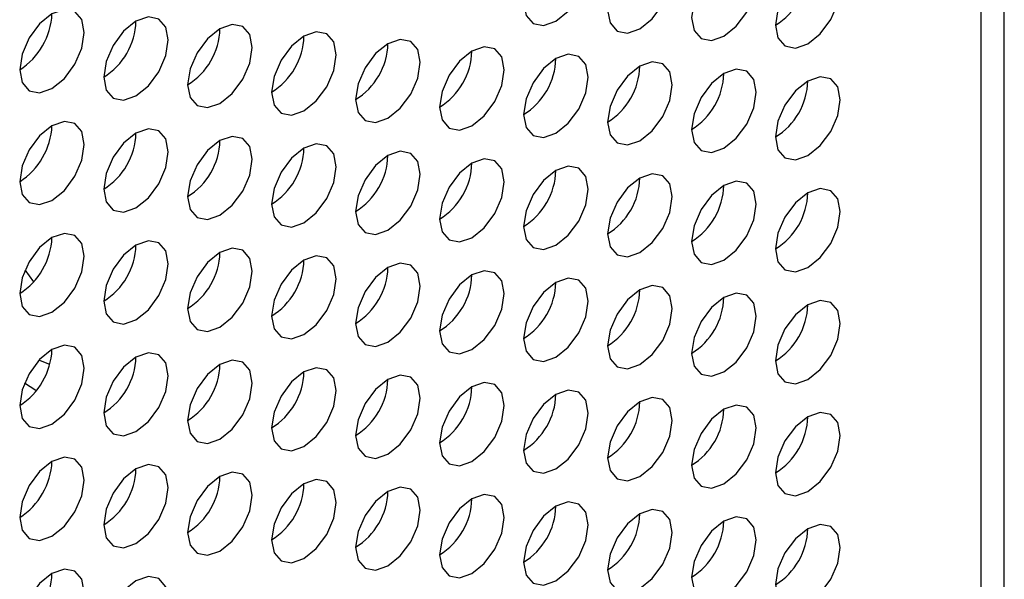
# Model space of a CAD drawing. Header units: millimetres. Extents: x 3619 to 4737, y 1503 to 2366.
# Tile 227 of 256: x 4639.36 to 4646.55, y 2027.57 to 2031.65. Entities that reach past the tile are written whole.
import ezdxf

# ---------------------------------------------------------------- set-up
doc = ezdxf.new("R2010")
doc.units = ezdxf.units.MM

msp = doc.modelspace()

# ---------------------------------------------------------------- linework, layer by layer
at = {"color": 7, "linetype": 'Continuous', "lineweight": 30}
for p, q in [((4646.5451, 2009.4094), (4646.5451, 2133.7755)), ((4646.3755, 2009.1811), (4646.3755, 2133.5312)), ((4639.4625, 2029.7416), (4639.3991, 2029.8278)), ((4639.5797, 2029.1386), (4639.5008, 2029.1693)), ((4639.3961, 2029.0042), (4639.4781, 2028.9503))]:
    msp.add_line(p, q, dxfattribs=at)
at = {"color": 7, "linetype": 'Continuous', "lineweight": 30, "flags": 128}
for points in [[(4643.2729, 2031.6422), (4643.3631, 2031.715), (4643.4396, 2031.8181), (4643.4906, 2031.9359), (4643.5086, 2032.0504), (4643.4906, 2032.1442), (4643.4396, 2032.203), (4643.3631, 2032.2179), (4643.2729, 2032.1865), (4643.1827, 2032.1137), (4643.1062, 2032.0106), (4643.0551, 2031.8928), (4643.0372, 2031.7783), (4643.0551, 2031.6845), (4643.1062, 2031.6257), (4643.1827, 2031.6108), (4643.2729, 2031.6422)], [(4643.8857, 2031.5877), (4643.9759, 2031.6605), (4644.0524, 2031.7636), (4644.1035, 2031.8814), (4644.1214, 2031.9959), (4644.1035, 2032.0897), (4644.0524, 2032.1485), (4643.9759, 2032.1634), (4643.8857, 2032.132), (4643.7955, 2032.0592), (4643.719, 2031.9561), (4643.668, 2031.8383), (4643.65, 2031.7238), (4643.668, 2031.63), (4643.719, 2031.5712), (4643.7955, 2031.5563), (4643.8857, 2031.5877)], [(4644.4985, 2031.5332), (4644.5887, 2031.606), (4644.6652, 2031.7091), (4644.7163, 2031.8269), (4644.7342, 2031.9414), (4644.7163, 2032.0352), (4644.6652, 2032.094), (4644.5887, 2032.1089), (4644.4985, 2032.0775), (4644.4083, 2032.0048), (4644.3319, 2031.9016), (4644.2808, 2031.7838), (4644.2628, 2031.6693), (4644.2808, 2031.5755), (4644.3319, 2031.5167), (4644.4083, 2031.5018), (4644.4985, 2031.5332)], [(4645.1114, 2031.4787), (4645.2016, 2031.5515), (4645.278, 2031.6546), (4645.3291, 2031.7724), (4645.3471, 2031.8869), (4645.3291, 2031.9807), (4645.278, 2032.0395), (4645.2016, 2032.0544), (4645.1114, 2032.023), (4645.0212, 2031.9503), (4644.9447, 2031.8471), (4644.8936, 2031.7293), (4644.8757, 2031.6148), (4644.8936, 2031.521), (4644.9447, 2031.4622), (4645.0212, 2031.4473), (4645.1114, 2031.4787)], [(4639.5959, 2031.1526), (4639.6861, 2031.2254), (4639.7626, 2031.3285), (4639.8137, 2031.4463), (4639.8316, 2031.5608), (4639.8137, 2031.6546), (4639.7626, 2031.7134), (4639.6861, 2031.7283), (4639.5959, 2031.6969), (4639.5057, 2031.6242), (4639.4293, 2031.521), (4639.3782, 2031.4032), (4639.3602, 2031.2887), (4639.3782, 2031.1949), (4639.4293, 2031.1361), (4639.5057, 2031.1212), (4639.5959, 2031.1526)], [(4640.2088, 2031.0981), (4640.299, 2031.1709), (4640.3754, 2031.274), (4640.4265, 2031.3918), (4640.4445, 2031.5063), (4640.4265, 2031.6001), (4640.3754, 2031.6589), (4640.299, 2031.6738), (4640.2088, 2031.6425), (4640.1186, 2031.5697), (4640.0421, 2031.4665), (4639.991, 2031.3487), (4639.9731, 2031.2342), (4639.991, 2031.1404), (4640.0421, 2031.0816), (4640.1186, 2031.0667), (4640.2088, 2031.0981)], [(4640.8216, 2031.0436), (4640.9118, 2031.1164), (4640.9882, 2031.2195), (4641.0393, 2031.3373), (4641.0573, 2031.4518), (4641.0393, 2031.5456), (4640.9882, 2031.6045), (4640.9118, 2031.6193), (4640.8216, 2031.588), (4640.7314, 2031.5152), (4640.6549, 2031.412), (4640.6038, 2031.2942), (4640.5859, 2031.1797), (4640.6038, 2031.0859), (4640.6549, 2031.0271), (4640.7314, 2031.0122), (4640.8216, 2031.0436)], [(4641.4344, 2030.9891), (4641.5246, 2031.0619), (4641.6011, 2031.165), (4641.6522, 2031.2828), (4641.6701, 2031.3974), (4641.6522, 2031.4912), (4641.6011, 2031.55), (4641.5246, 2031.5648), (4641.4344, 2031.5335), (4641.3442, 2031.4607), (4641.2677, 2031.3575), (4641.2166, 2031.2397), (4641.1987, 2031.1252), (4641.2166, 2031.0314), (4641.2677, 2030.9726), (4641.3442, 2030.9578), (4641.4344, 2030.9891)], [(4642.0472, 2030.9346), (4642.1374, 2031.0074), (4642.2139, 2031.1105), (4642.265, 2031.2283), (4642.2829, 2031.3429), (4642.265, 2031.4367), (4642.2139, 2031.4955), (4642.1374, 2031.5103), (4642.0472, 2031.479), (4641.957, 2031.4062), (4641.8806, 2031.303), (4641.8295, 2031.1852), (4641.8115, 2031.0707), (4641.8295, 2030.9769), (4641.8806, 2030.9181), (4641.957, 2030.9033), (4642.0472, 2030.9346)], [(4642.6601, 2030.8801), (4642.7503, 2030.9529), (4642.8267, 2031.0561), (4642.8778, 2031.1738), (4642.8958, 2031.2884), (4642.8778, 2031.3822), (4642.8267, 2031.441), (4642.7503, 2031.4558), (4642.6601, 2031.4245), (4642.5699, 2031.3517), (4642.4934, 2031.2485), (4642.4423, 2031.1307), (4642.4244, 2031.0162), (4642.4423, 2030.9224), (4642.4934, 2030.8636), (4642.5699, 2030.8488), (4642.6601, 2030.8801)], [(4643.2729, 2030.8256), (4643.3631, 2030.8984), (4643.4396, 2031.0016), (4643.4906, 2031.1194), (4643.5086, 2031.2339), (4643.4906, 2031.3277), (4643.4396, 2031.3865), (4643.3631, 2031.4013), (4643.2729, 2031.37), (4643.1827, 2031.2972), (4643.1062, 2031.194), (4643.0551, 2031.0763), (4643.0372, 2030.9617), (4643.0551, 2030.8679), (4643.1062, 2030.8091), (4643.1827, 2030.7943), (4643.2729, 2030.8256)], [(4643.8857, 2030.7711), (4643.9759, 2030.8439), (4644.0524, 2030.9471), (4644.1035, 2031.0649), (4644.1214, 2031.1794), (4644.1035, 2031.2732), (4644.0524, 2031.332), (4643.9759, 2031.3468), (4643.8857, 2031.3155), (4643.7955, 2031.2427), (4643.719, 2031.1396), (4643.668, 2031.0218), (4643.65, 2030.9072), (4643.668, 2030.8134), (4643.719, 2030.7546), (4643.7955, 2030.7398), (4643.8857, 2030.7711)], [(4644.4985, 2030.7166), (4644.5887, 2030.7894), (4644.6652, 2030.8926), (4644.7163, 2031.0104), (4644.7342, 2031.1249), (4644.7163, 2031.2187), (4644.6652, 2031.2775), (4644.5887, 2031.2923), (4644.4985, 2031.261), (4644.4083, 2031.1882), (4644.3319, 2031.0851), (4644.2808, 2030.9673), (4644.2628, 2030.8528), (4644.2808, 2030.7589), (4644.3319, 2030.7001), (4644.4083, 2030.6853), (4644.4985, 2030.7166)], [(4645.1114, 2030.6621), (4645.2016, 2030.7349), (4645.278, 2030.8381), (4645.3291, 2030.9559), (4645.3471, 2031.0704), (4645.3291, 2031.1642), (4645.278, 2031.223), (4645.2016, 2031.2379), (4645.1114, 2031.2065), (4645.0212, 2031.1337), (4644.9447, 2031.0306), (4644.8936, 2030.9128), (4644.8757, 2030.7983), (4644.8936, 2030.7045), (4644.9447, 2030.6456), (4645.0212, 2030.6308), (4645.1114, 2030.6621)], [(4639.5959, 2030.336), (4639.6861, 2030.4088), (4639.7626, 2030.512), (4639.8137, 2030.6298), (4639.8316, 2030.7443), (4639.8137, 2030.8381), (4639.7626, 2030.8969), (4639.6861, 2030.9118), (4639.5959, 2030.8804), (4639.5057, 2030.8076), (4639.4293, 2030.7045), (4639.3782, 2030.5867), (4639.3602, 2030.4722), (4639.3782, 2030.3784), (4639.4293, 2030.3195), (4639.5057, 2030.3047), (4639.5959, 2030.336)], [(4640.2088, 2030.2815), (4640.299, 2030.3543), (4640.3754, 2030.4575), (4640.4265, 2030.5753), (4640.4445, 2030.6898), (4640.4265, 2030.7836), (4640.3754, 2030.8424), (4640.299, 2030.8573), (4640.2088, 2030.8259), (4640.1186, 2030.7531), (4640.0421, 2030.65), (4639.991, 2030.5322), (4639.9731, 2030.4177), (4639.991, 2030.3239), (4640.0421, 2030.2651), (4640.1186, 2030.2502), (4640.2088, 2030.2815)], [(4640.8216, 2030.2271), (4640.9118, 2030.2998), (4640.9882, 2030.403), (4641.0393, 2030.5208), (4641.0573, 2030.6353), (4641.0393, 2030.7291), (4640.9882, 2030.7879), (4640.9118, 2030.8028), (4640.8216, 2030.7714), (4640.7314, 2030.6986), (4640.6549, 2030.5955), (4640.6038, 2030.4777), (4640.5859, 2030.3632), (4640.6038, 2030.2694), (4640.6549, 2030.2106), (4640.7314, 2030.1957), (4640.8216, 2030.2271)], [(4641.4344, 2030.1726), (4641.5246, 2030.2454), (4641.6011, 2030.3485), (4641.6522, 2030.4663), (4641.6701, 2030.5808), (4641.6522, 2030.6746), (4641.6011, 2030.7334), (4641.5246, 2030.7483), (4641.4344, 2030.7169), (4641.3442, 2030.6441), (4641.2677, 2030.541), (4641.2166, 2030.4232), (4641.1987, 2030.3087), (4641.2166, 2030.2149), (4641.2677, 2030.1561), (4641.3442, 2030.1412), (4641.4344, 2030.1726)], [(4642.0472, 2030.1181), (4642.1374, 2030.1909), (4642.2139, 2030.294), (4642.265, 2030.4118), (4642.2829, 2030.5263), (4642.265, 2030.6201), (4642.2139, 2030.6789), (4642.1374, 2030.6938), (4642.0472, 2030.6624), (4641.957, 2030.5896), (4641.8806, 2030.4865), (4641.8295, 2030.3687), (4641.8115, 2030.2542), (4641.8295, 2030.1604), (4641.8806, 2030.1016), (4641.957, 2030.0867), (4642.0472, 2030.1181)], [(4642.6601, 2030.0636), (4642.7503, 2030.1364), (4642.8267, 2030.2395), (4642.8778, 2030.3573), (4642.8958, 2030.4718), (4642.8778, 2030.5656), (4642.8267, 2030.6244), (4642.7503, 2030.6393), (4642.6601, 2030.6079), (4642.5699, 2030.5351), (4642.4934, 2030.432), (4642.4423, 2030.3142), (4642.4244, 2030.1997), (4642.4423, 2030.1059), (4642.4934, 2030.0471), (4642.5699, 2030.0322), (4642.6601, 2030.0636)], [(4643.2729, 2030.0091), (4643.3631, 2030.0819), (4643.4396, 2030.185), (4643.4906, 2030.3028), (4643.5086, 2030.4173), (4643.4906, 2030.5111), (4643.4396, 2030.5699), (4643.3631, 2030.5848), (4643.2729, 2030.5534), (4643.1827, 2030.4807), (4643.1062, 2030.3775), (4643.0551, 2030.2597), (4643.0372, 2030.1452), (4643.0551, 2030.0514), (4643.1062, 2029.9926), (4643.1827, 2029.9777), (4643.2729, 2030.0091)], [(4643.8857, 2029.9546), (4643.9759, 2030.0274), (4644.0524, 2030.1305), (4644.1035, 2030.2483), (4644.1214, 2030.3628), (4644.1035, 2030.4566), (4644.0524, 2030.5154), (4643.9759, 2030.5303), (4643.8857, 2030.4989), (4643.7955, 2030.4262), (4643.719, 2030.323), (4643.668, 2030.2052), (4643.65, 2030.0907), (4643.668, 2029.9969), (4643.719, 2029.9381), (4643.7955, 2029.9232), (4643.8857, 2029.9546)], [(4644.4985, 2029.9001), (4644.5887, 2029.9729), (4644.6652, 2030.076), (4644.7163, 2030.1938), (4644.7342, 2030.3083), (4644.7163, 2030.4021), (4644.6652, 2030.461), (4644.5887, 2030.4758), (4644.4985, 2030.4445), (4644.4083, 2030.3717), (4644.3319, 2030.2685), (4644.2808, 2030.1507), (4644.2628, 2030.0362), (4644.2808, 2029.9424), (4644.3319, 2029.8836), (4644.4083, 2029.8687), (4644.4985, 2029.9001)], [(4645.1114, 2029.8456), (4645.2016, 2029.9184), (4645.278, 2030.0215), (4645.3291, 2030.1393), (4645.3471, 2030.2539), (4645.3291, 2030.3477), (4645.278, 2030.4065), (4645.2016, 2030.4213), (4645.1114, 2030.39), (4645.0212, 2030.3172), (4644.9447, 2030.214), (4644.8936, 2030.0962), (4644.8757, 2029.9817), (4644.8936, 2029.8879), (4644.9447, 2029.8291), (4645.0212, 2029.8142), (4645.1114, 2029.8456)], [(4639.5959, 2029.5195), (4639.6861, 2029.5923), (4639.7626, 2029.6954), (4639.8137, 2029.8132), (4639.8316, 2029.9278), (4639.8137, 2030.0216), (4639.7626, 2030.0804), (4639.6861, 2030.0952), (4639.5959, 2030.0639), (4639.5057, 2029.9911), (4639.4293, 2029.8879), (4639.3782, 2029.7701), (4639.3602, 2029.6556), (4639.3782, 2029.5618), (4639.4293, 2029.503), (4639.5057, 2029.4881), (4639.5959, 2029.5195)], [(4640.2088, 2029.465), (4640.299, 2029.5378), (4640.3754, 2029.6409), (4640.4265, 2029.7587), (4640.4445, 2029.8733), (4640.4265, 2029.9671), (4640.3754, 2030.0259), (4640.299, 2030.0407), (4640.2088, 2030.0094), (4640.1186, 2029.9366), (4640.0421, 2029.8334), (4639.991, 2029.7156), (4639.9731, 2029.6011), (4639.991, 2029.5073), (4640.0421, 2029.4485), (4640.1186, 2029.4337), (4640.2088, 2029.465)], [(4640.8216, 2029.4105), (4640.9118, 2029.4833), (4640.9882, 2029.5865), (4641.0393, 2029.7042), (4641.0573, 2029.8188), (4641.0393, 2029.9126), (4640.9882, 2029.9714), (4640.9118, 2029.9862), (4640.8216, 2029.9549), (4640.7314, 2029.8821), (4640.6549, 2029.7789), (4640.6038, 2029.6611), (4640.5859, 2029.5466), (4640.6038, 2029.4528), (4640.6549, 2029.394), (4640.7314, 2029.3792), (4640.8216, 2029.4105)], [(4641.4344, 2029.356), (4641.5246, 2029.4288), (4641.6011, 2029.532), (4641.6522, 2029.6498), (4641.6701, 2029.7643), (4641.6522, 2029.8581), (4641.6011, 2029.9169), (4641.5246, 2029.9317), (4641.4344, 2029.9004), (4641.3442, 2029.8276), (4641.2677, 2029.7244), (4641.2166, 2029.6067), (4641.1987, 2029.4921), (4641.2166, 2029.3983), (4641.2677, 2029.3395), (4641.3442, 2029.3247), (4641.4344, 2029.356)], [(4642.0472, 2029.3015), (4642.1374, 2029.3743), (4642.2139, 2029.4775), (4642.265, 2029.5953), (4642.2829, 2029.7098), (4642.265, 2029.8036), (4642.2139, 2029.8624), (4642.1374, 2029.8772), (4642.0472, 2029.8459), (4641.957, 2029.7731), (4641.8806, 2029.67), (4641.8295, 2029.5522), (4641.8115, 2029.4376), (4641.8295, 2029.3438), (4641.8806, 2029.285), (4641.957, 2029.2702), (4642.0472, 2029.3015)], [(4642.6601, 2029.247), (4642.7503, 2029.3198), (4642.8267, 2029.423), (4642.8778, 2029.5408), (4642.8958, 2029.6553), (4642.8778, 2029.7491), (4642.8267, 2029.8079), (4642.7503, 2029.8227), (4642.6601, 2029.7914), (4642.5699, 2029.7186), (4642.4934, 2029.6155), (4642.4423, 2029.4977), (4642.4244, 2029.3831), (4642.4423, 2029.2893), (4642.4934, 2029.2305), (4642.5699, 2029.2157), (4642.6601, 2029.247)], [(4643.2729, 2029.1925), (4643.3631, 2029.2653), (4643.4396, 2029.3685), (4643.4906, 2029.4863), (4643.5086, 2029.6008), (4643.4906, 2029.6946), (4643.4396, 2029.7534), (4643.3631, 2029.7683), (4643.2729, 2029.7369), (4643.1827, 2029.6641), (4643.1062, 2029.561), (4643.0551, 2029.4432), (4643.0372, 2029.3287), (4643.0551, 2029.2349), (4643.1062, 2029.176), (4643.1827, 2029.1612), (4643.2729, 2029.1925)], [(4643.8857, 2029.138), (4643.9759, 2029.2108), (4644.0524, 2029.314), (4644.1035, 2029.4318), (4644.1214, 2029.5463), (4644.1035, 2029.6401), (4644.0524, 2029.6989), (4643.9759, 2029.7138), (4643.8857, 2029.6824), (4643.7955, 2029.6096), (4643.719, 2029.5065), (4643.668, 2029.3887), (4643.65, 2029.2742), (4643.668, 2029.1804), (4643.719, 2029.1216), (4643.7955, 2029.1067), (4643.8857, 2029.138)], [(4644.4985, 2029.0836), (4644.5887, 2029.1563), (4644.6652, 2029.2595), (4644.7163, 2029.3773), (4644.7342, 2029.4918), (4644.7163, 2029.5856), (4644.6652, 2029.6444), (4644.5887, 2029.6593), (4644.4985, 2029.6279), (4644.4083, 2029.5551), (4644.3319, 2029.452), (4644.2808, 2029.3342), (4644.2628, 2029.2197), (4644.2808, 2029.1259), (4644.3319, 2029.0671), (4644.4083, 2029.0522), (4644.4985, 2029.0836)], [(4645.1114, 2029.0291), (4645.2016, 2029.1019), (4645.278, 2029.205), (4645.3291, 2029.3228), (4645.3471, 2029.4373), (4645.3291, 2029.5311), (4645.278, 2029.5899), (4645.2016, 2029.6048), (4645.1114, 2029.5734), (4645.0212, 2029.5006), (4644.9447, 2029.3975), (4644.8936, 2029.2797), (4644.8757, 2029.1652), (4644.8936, 2029.0714), (4644.9447, 2029.0126), (4645.0212, 2028.9977), (4645.1114, 2029.0291)], [(4639.5959, 2028.703), (4639.6861, 2028.7758), (4639.7626, 2028.8789), (4639.8137, 2028.9967), (4639.8316, 2029.1112), (4639.8137, 2029.205), (4639.7626, 2029.2638), (4639.6861, 2029.2787), (4639.5959, 2029.2473), (4639.5057, 2029.1745), (4639.4293, 2029.0714), (4639.3782, 2028.9536), (4639.3602, 2028.8391), (4639.3782, 2028.7453), (4639.4293, 2028.6865), (4639.5057, 2028.6716), (4639.5959, 2028.703)], [(4640.2088, 2028.6485), (4640.299, 2028.7213), (4640.3754, 2028.8244), (4640.4265, 2028.9422), (4640.4445, 2029.0567), (4640.4265, 2029.1505), (4640.3754, 2029.2093), (4640.299, 2029.2242), (4640.2088, 2029.1928), (4640.1186, 2029.12), (4640.0421, 2029.0169), (4639.991, 2028.8991), (4639.9731, 2028.7846), (4639.991, 2028.6908), (4640.0421, 2028.632), (4640.1186, 2028.6171), (4640.2088, 2028.6485)], [(4640.8216, 2028.594), (4640.9118, 2028.6668), (4640.9882, 2028.7699), (4641.0393, 2028.8877), (4641.0573, 2029.0022), (4641.0393, 2029.096), (4640.9882, 2029.1548), (4640.9118, 2029.1697), (4640.8216, 2029.1383), (4640.7314, 2029.0655), (4640.6549, 2028.9624), (4640.6038, 2028.8446), (4640.5859, 2028.7301), (4640.6038, 2028.6363), (4640.6549, 2028.5775), (4640.7314, 2028.5626), (4640.8216, 2028.594)], [(4641.4344, 2028.5395), (4641.5246, 2028.6123), (4641.6011, 2028.7154), (4641.6522, 2028.8332), (4641.6701, 2028.9477), (4641.6522, 2029.0415), (4641.6011, 2029.1003), (4641.5246, 2029.1152), (4641.4344, 2029.0838), (4641.3442, 2029.0111), (4641.2677, 2028.9079), (4641.2166, 2028.7901), (4641.1987, 2028.6756), (4641.2166, 2028.5818), (4641.2677, 2028.523), (4641.3442, 2028.5081), (4641.4344, 2028.5395)], [(4642.0472, 2028.485), (4642.1374, 2028.5578), (4642.2139, 2028.6609), (4642.265, 2028.7787), (4642.2829, 2028.8932), (4642.265, 2028.987), (4642.2139, 2029.0458), (4642.1374, 2029.0607), (4642.0472, 2029.0293), (4641.957, 2028.9566), (4641.8806, 2028.8534), (4641.8295, 2028.7356), (4641.8115, 2028.6211), (4641.8295, 2028.5273), (4641.8806, 2028.4685), (4641.957, 2028.4536), (4642.0472, 2028.485)], [(4642.6601, 2028.4305), (4642.7503, 2028.5033), (4642.8267, 2028.6064), (4642.8778, 2028.7242), (4642.8958, 2028.8387), (4642.8778, 2028.9325), (4642.8267, 2028.9914), (4642.7503, 2029.0062), (4642.6601, 2028.9749), (4642.5699, 2028.9021), (4642.4934, 2028.7989), (4642.4423, 2028.6811), (4642.4244, 2028.5666), (4642.4423, 2028.4728), (4642.4934, 2028.414), (4642.5699, 2028.3991), (4642.6601, 2028.4305)], [(4643.2729, 2028.376), (4643.3631, 2028.4488), (4643.4396, 2028.5519), (4643.4906, 2028.6697), (4643.5086, 2028.7842), (4643.4906, 2028.8781), (4643.4396, 2028.9369), (4643.3631, 2028.9517), (4643.2729, 2028.9204), (4643.1827, 2028.8476), (4643.1062, 2028.7444), (4643.0551, 2028.6266), (4643.0372, 2028.5121), (4643.0551, 2028.4183), (4643.1062, 2028.3595), (4643.1827, 2028.3446), (4643.2729, 2028.376)], [(4643.8857, 2028.3215), (4643.9759, 2028.3943), (4644.0524, 2028.4974), (4644.1035, 2028.6152), (4644.1214, 2028.7298), (4644.1035, 2028.8236), (4644.0524, 2028.8824), (4643.9759, 2028.8972), (4643.8857, 2028.8659), (4643.7955, 2028.7931), (4643.719, 2028.6899), (4643.668, 2028.5721), (4643.65, 2028.4576), (4643.668, 2028.3638), (4643.719, 2028.305), (4643.7955, 2028.2902), (4643.8857, 2028.3215)], [(4644.4985, 2028.267), (4644.5887, 2028.3398), (4644.6652, 2028.443), (4644.7163, 2028.5607), (4644.7342, 2028.6753), (4644.7163, 2028.7691), (4644.6652, 2028.8279), (4644.5887, 2028.8427), (4644.4985, 2028.8114), (4644.4083, 2028.7386), (4644.3319, 2028.6354), (4644.2808, 2028.5176), (4644.2628, 2028.4031), (4644.2808, 2028.3093), (4644.3319, 2028.2505), (4644.4083, 2028.2357), (4644.4985, 2028.267)], [(4645.1114, 2028.2125), (4645.2016, 2028.2853), (4645.278, 2028.3885), (4645.3291, 2028.5063), (4645.3471, 2028.6208), (4645.3291, 2028.7146), (4645.278, 2028.7734), (4645.2016, 2028.7882), (4645.1114, 2028.7569), (4645.0212, 2028.6841), (4644.9447, 2028.5809), (4644.8936, 2028.4631), (4644.8757, 2028.3486), (4644.8936, 2028.2548), (4644.9447, 2028.196), (4645.0212, 2028.1812), (4645.1114, 2028.2125)], [(4639.5959, 2027.8864), (4639.6861, 2027.9592), (4639.7626, 2028.0624), (4639.8137, 2028.1802), (4639.8316, 2028.2947), (4639.8137, 2028.3885), (4639.7626, 2028.4473), (4639.6861, 2028.4621), (4639.5959, 2028.4308), (4639.5057, 2028.358), (4639.4293, 2028.2548), (4639.3782, 2028.1371), (4639.3602, 2028.0225), (4639.3782, 2027.9287), (4639.4293, 2027.8699), (4639.5057, 2027.8551), (4639.5959, 2027.8864)], [(4640.2088, 2027.8319), (4640.299, 2027.9047), (4640.3754, 2028.0079), (4640.4265, 2028.1257), (4640.4445, 2028.2402), (4640.4265, 2028.334), (4640.3754, 2028.3928), (4640.299, 2028.4076), (4640.2088, 2028.3763), (4640.1186, 2028.3035), (4640.0421, 2028.2004), (4639.991, 2028.0826), (4639.9731, 2027.968), (4639.991, 2027.8742), (4640.0421, 2027.8154), (4640.1186, 2027.8006), (4640.2088, 2027.8319)], [(4640.8216, 2027.7774), (4640.9118, 2027.8502), (4640.9882, 2027.9534), (4641.0393, 2028.0712), (4641.0573, 2028.1857), (4641.0393, 2028.2795), (4640.9882, 2028.3383), (4640.9118, 2028.3531), (4640.8216, 2028.3218), (4640.7314, 2028.249), (4640.6549, 2028.1459), (4640.6038, 2028.0281), (4640.5859, 2027.9135), (4640.6038, 2027.8197), (4640.6549, 2027.7609), (4640.7314, 2027.7461), (4640.8216, 2027.7774)], [(4641.4344, 2027.7229), (4641.5246, 2027.7957), (4641.6011, 2027.8989), (4641.6522, 2028.0167), (4641.6701, 2028.1312), (4641.6522, 2028.225), (4641.6011, 2028.2838), (4641.5246, 2028.2987), (4641.4344, 2028.2673), (4641.3442, 2028.1945), (4641.2677, 2028.0914), (4641.2166, 2027.9736), (4641.1987, 2027.8591), (4641.2166, 2027.7653), (4641.2677, 2027.7064), (4641.3442, 2027.6916), (4641.4344, 2027.7229)], [(4642.0472, 2027.6684), (4642.1374, 2027.7412), (4642.2139, 2027.8444), (4642.265, 2027.9622), (4642.2829, 2028.0767), (4642.265, 2028.1705), (4642.2139, 2028.2293), (4642.1374, 2028.2442), (4642.0472, 2028.2128), (4641.957, 2028.14), (4641.8806, 2028.0369), (4641.8295, 2027.9191), (4641.8115, 2027.8046), (4641.8295, 2027.7108), (4641.8806, 2027.652), (4641.957, 2027.6371), (4642.0472, 2027.6684)], [(4642.6601, 2027.614), (4642.7503, 2027.6867), (4642.8267, 2027.7899), (4642.8778, 2027.9077), (4642.8958, 2028.0222), (4642.8778, 2028.116), (4642.8267, 2028.1748), (4642.7503, 2028.1897), (4642.6601, 2028.1583), (4642.5699, 2028.0855), (4642.4934, 2027.9824), (4642.4423, 2027.8646), (4642.4244, 2027.7501), (4642.4423, 2027.6563), (4642.4934, 2027.5975), (4642.5699, 2027.5826), (4642.6601, 2027.614)], [(4643.2729, 2027.5595), (4643.3631, 2027.6322), (4643.4396, 2027.7354), (4643.4906, 2027.8532), (4643.5086, 2027.9677), (4643.4906, 2028.0615), (4643.4396, 2028.1203), (4643.3631, 2028.1352), (4643.2729, 2028.1038), (4643.1827, 2028.031), (4643.1062, 2027.9279), (4643.0551, 2027.8101), (4643.0372, 2027.6956), (4643.0551, 2027.6018), (4643.1062, 2027.543), (4643.1827, 2027.5281), (4643.2729, 2027.5595)], [(4643.8857, 2027.505), (4643.9759, 2027.5778), (4644.0524, 2027.6809), (4644.1035, 2027.7987), (4644.1214, 2027.9132), (4644.1035, 2028.007), (4644.0524, 2028.0658), (4643.9759, 2028.0807), (4643.8857, 2028.0493), (4643.7955, 2027.9765), (4643.719, 2027.8734), (4643.668, 2027.7556), (4643.65, 2027.6411), (4643.668, 2027.5473), (4643.719, 2027.4885), (4643.7955, 2027.4736), (4643.8857, 2027.505)], [(4644.4985, 2027.4505), (4644.5887, 2027.5233), (4644.6652, 2027.6264), (4644.7163, 2027.7442), (4644.7342, 2027.8587), (4644.7163, 2027.9525), (4644.6652, 2028.0113), (4644.5887, 2028.0262), (4644.4985, 2027.9948), (4644.4083, 2027.922), (4644.3319, 2027.8189), (4644.2808, 2027.7011), (4644.2628, 2027.5866), (4644.2808, 2027.4928), (4644.3319, 2027.434), (4644.4083, 2027.4191), (4644.4985, 2027.4505)], [(4645.1114, 2027.396), (4645.2016, 2027.4688), (4645.278, 2027.5719), (4645.3291, 2027.6897), (4645.3471, 2027.8042), (4645.3291, 2027.898), (4645.278, 2027.9568), (4645.2016, 2027.9717), (4645.1114, 2027.9403), (4645.0212, 2027.8675), (4644.9447, 2027.7644), (4644.8936, 2027.6466), (4644.8757, 2027.5321), (4644.8936, 2027.4383), (4644.9447, 2027.3795), (4645.0212, 2027.3646), (4645.1114, 2027.396)], [(4639.5959, 2027.0699), (4639.6861, 2027.1427), (4639.7626, 2027.2458), (4639.8137, 2027.3636), (4639.8316, 2027.4781), (4639.8137, 2027.5719), (4639.7626, 2027.6307), (4639.6861, 2027.6456), (4639.5959, 2027.6142), (4639.5057, 2027.5415), (4639.4293, 2027.4383), (4639.3782, 2027.3205), (4639.3602, 2027.206), (4639.3782, 2027.1122), (4639.4293, 2027.0534), (4639.5057, 2027.0385), (4639.5959, 2027.0699)], [(4640.2088, 2027.0154), (4640.299, 2027.0882), (4640.3754, 2027.1913), (4640.4265, 2027.3091), (4640.4445, 2027.4236), (4640.4265, 2027.5174), (4640.3754, 2027.5762), (4640.299, 2027.5911), (4640.2088, 2027.5597), (4640.1186, 2027.487), (4640.0421, 2027.3838), (4639.991, 2027.266), (4639.9731, 2027.1515), (4639.991, 2027.0577), (4640.0421, 2026.9989), (4640.1186, 2026.984), (4640.2088, 2027.0154)]]:
    msp.add_lwpolyline(points, dxfattribs=at)
at = {"color": 7, "linetype": 'Continuous', "lineweight": 30}
for centre, radius, start, end in [((4644.6159, 2032.0369), 0.4957, 301.60689, 358.39854), ((4639.0842, 2031.7202), 0.5123, 302.6056, 357.3944), ((4639.7133, 2031.6563), 0.4957, 301.60689, 358.39854), ((4640.3261, 2031.6018), 0.4957, 301.60676, 358.39817), ((4640.9389, 2031.5473), 0.4957, 301.60776, 358.39766), ((4641.5518, 2031.4928), 0.4957, 301.60689, 358.39854), ((4642.1646, 2031.4383), 0.4957, 301.60684, 358.39809), ((4642.7774, 2031.3838), 0.4957, 301.60776, 358.39766), ((4643.3902, 2031.3293), 0.4957, 301.60689, 358.39854), ((4644.0031, 2031.2749), 0.4957, 301.60689, 358.39854), ((4644.6159, 2031.2204), 0.4957, 301.60776, 358.39766), ((4639.0842, 2030.9036), 0.5123, 302.60508, 357.39442), ((4639.7133, 2030.8398), 0.4957, 301.60776, 358.39766), ((4640.3261, 2030.7853), 0.4957, 301.60689, 358.39854), ((4640.9389, 2030.7308), 0.4957, 301.60684, 358.39809), ((4641.5517, 2030.6763), 0.4957, 301.60776, 358.39766), ((4642.1646, 2030.6218), 0.4957, 301.60689, 358.39854), ((4642.7774, 2030.5673), 0.4957, 301.60689, 358.39854), ((4643.3902, 2030.5128), 0.4957, 301.60776, 358.39766), ((4644.003, 2030.4583), 0.4957, 301.60776, 358.39766), ((4644.6159, 2030.4038), 0.4957, 301.60689, 358.39854), ((4639.0842, 2030.0871), 0.5123, 302.60537, 357.39463), ((4639.7133, 2030.0232), 0.4957, 301.60684, 358.39809), ((4640.3261, 2029.9687), 0.4957, 301.60776, 358.39766), ((4640.9389, 2029.9142), 0.4957, 301.60689, 358.39854), ((4641.5518, 2029.8597), 0.4957, 301.60689, 358.39854), ((4642.1646, 2029.8053), 0.4957, 301.60776, 358.39766), ((4642.7774, 2029.7508), 0.4957, 301.60776, 358.39766), ((4643.3902, 2029.6963), 0.4957, 301.60689, 358.39854), ((4644.0031, 2029.6418), 0.4957, 301.60676, 358.39817), ((4644.6159, 2029.5873), 0.4957, 301.60776, 358.39766), ((4639.0842, 2029.2706), 0.5123, 302.60619, 357.39381), ((4639.7133, 2029.2067), 0.4957, 301.60689, 358.39854), ((4640.3261, 2029.1522), 0.4957, 301.60689, 358.39854), ((4640.9389, 2029.0977), 0.4957, 301.60776, 358.39766), ((4641.5517, 2029.0432), 0.4957, 301.60776, 358.39766), ((4642.1646, 2028.9887), 0.4957, 301.60689, 358.39854), ((4642.7774, 2028.9342), 0.4957, 301.60676, 358.39817), ((4643.3902, 2028.8797), 0.4957, 301.60776, 358.39766), ((4644.0031, 2028.8252), 0.4957, 301.60689, 358.39854), ((4644.6159, 2028.7707), 0.4957, 301.60684, 358.39809), ((4639.0842, 2028.454), 0.5123, 302.60505, 357.39495), ((4639.7133, 2028.3902), 0.4957, 301.60776, 358.39766), ((4640.3261, 2028.3357), 0.4957, 301.60776, 358.39766), ((4640.9389, 2028.2812), 0.4957, 301.60689, 358.39854), ((4641.5518, 2028.2267), 0.4957, 301.60676, 358.39817), ((4642.1646, 2028.1722), 0.4957, 301.60776, 358.39766), ((4642.7774, 2028.1177), 0.4957, 301.60689, 358.39854), ((4643.3902, 2028.0632), 0.4957, 301.60684, 358.39809), ((4644.003, 2028.0087), 0.4957, 301.60776, 358.39766), ((4644.6159, 2027.9542), 0.4957, 301.60713, 358.39829), ((4639.1004, 2027.6281), 0.4957, 301.60776, 358.39766)]:
    msp.add_arc(centre, radius, start, end, dxfattribs=at)

doc.saveas('drawing.dxf')
